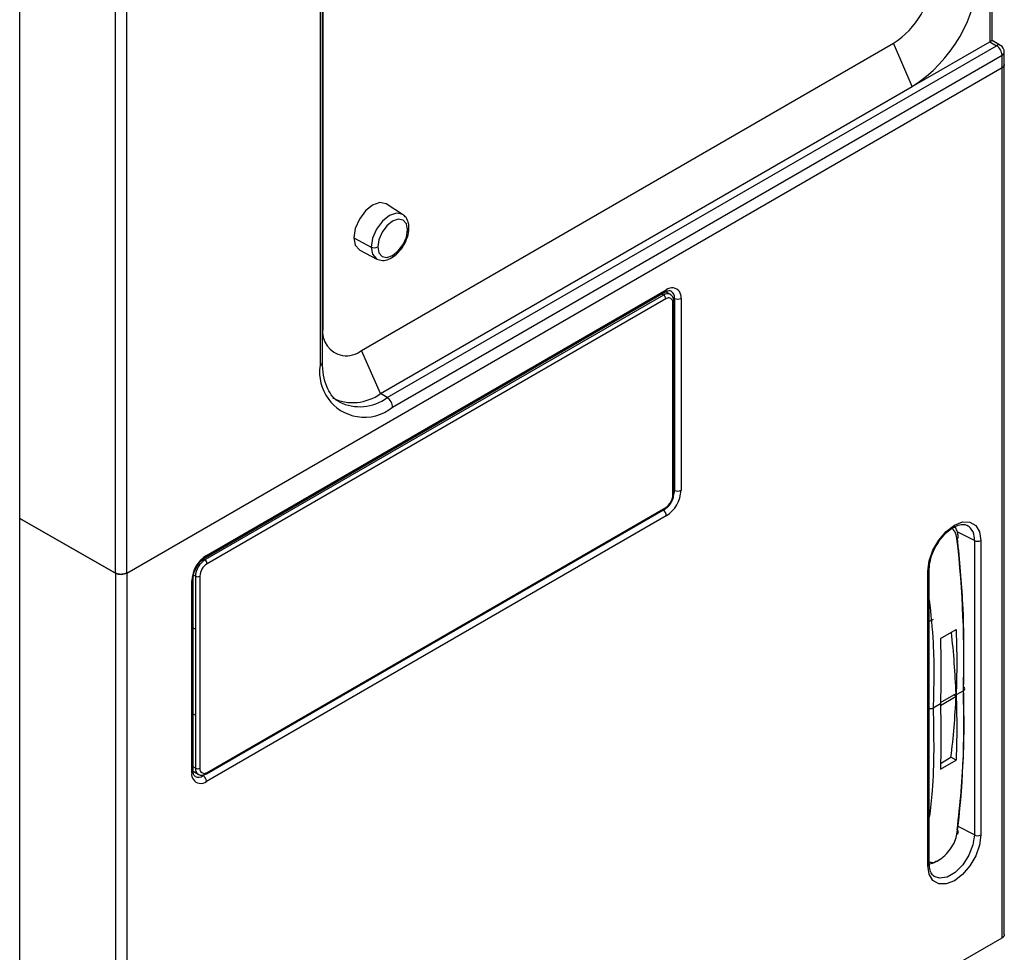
# Model space of a CAD drawing. Header units: inches. Extents: x -287 to -97, y 229 to 474.
# Tile 5 of 17: x -148 to -98, y 297 to 345. Entities that reach past the tile are written whole.
import ezdxf

# ---------------------------------------------------------------- set-up
doc = ezdxf.new("R2010")
doc.units = ezdxf.units.IN
doc.header["$MEASUREMENT"] = 0

# ---------------------------------------------------------------- blocks, each defined once
blk = doc.blocks.new('block 4')
at = {"color": 7, "lineweight": 25}
blk.add_lwpolyline([(-147.872, 269.112), (-147.872, 376.232)], dxfattribs=at)
blk = doc.blocks.new('block 11')
at = {"color": 7, "lineweight": 25}
blk.add_lwpolyline([(-132.416, 327.141), (-132.416, 382.47)], dxfattribs=at)
blk = doc.blocks.new('block 29')
at = {"color": 7, "lineweight": 25}
blk.add_lwpolyline([(-98.226, 343.564), (-98.226, 403.122)], dxfattribs=at)
blk = doc.blocks.new('block 49')
at = {"color": 7, "lineweight": 25}
blk.add_open_spline([(-128.001, 333.996), (-128.005, 334.068), (-128.009, 334.14), (-128.021, 334.21), (-128.04, 334.324), (-128.08, 334.431), (-128.146, 334.514), (-128.196, 334.577), (-128.261, 334.626), (-128.326, 334.674)], degree=3, knots=[0, 0, 0, 0, 1, 1, 1, 2, 2, 2, 3, 3, 3, 3], dxfattribs=at)
blk = doc.blocks.new('block 51')
at = {"color": 7, "lineweight": 25}
blk.add_lwpolyline([(-128.322, 334.684), (-129.155, 335.213)], dxfattribs=at)
blk = doc.blocks.new('block 54')
at = {"color": 7, "lineweight": 25}
blk.add_open_spline([(-131.554, 325.116), (-131.574, 325.124), (-131.593, 325.133), (-131.612, 325.142), (-131.752, 325.212), (-131.862, 325.336), (-131.962, 325.478), (-132.05, 325.603), (-132.131, 325.741), (-132.198, 325.899), (-132.27, 326.068), (-132.327, 326.259), (-132.361, 326.472), (-132.394, 326.681), (-132.405, 326.911), (-132.416, 327.141)], degree=3, knots=[0, 0, 0, 0, 1, 1, 1, 2, 2, 2, 3, 3, 3, 4, 4, 4, 5, 5, 5, 5], dxfattribs=at)
blk = doc.blocks.new('block 56')
at = {"color": 7, "lineweight": 25}
blk.add_open_spline([(-129.639, 332.403), (-129.543, 332.369), (-129.448, 332.336), (-129.348, 332.331), (-129.248, 332.327), (-129.143, 332.351), (-129.041, 332.392), (-128.928, 332.436), (-128.817, 332.501), (-128.713, 332.584), (-128.601, 332.672), (-128.496, 332.782), (-128.403, 332.904), (-128.309, 333.027), (-128.229, 333.163), (-128.164, 333.304), (-128.098, 333.447), (-128.049, 333.595), (-128.025, 333.737), (-128.011, 333.825), (-128.006, 333.91), (-128.001, 333.996)], degree=3, knots=[0, 0, 0, 0, 1, 1, 1, 2, 2, 2, 3, 3, 3, 4, 4, 4, 5, 5, 5, 6, 6, 6, 7, 7, 7, 7], dxfattribs=at)
blk = doc.blocks.new('block 57')
at = {"color": 7, "lineweight": 25}
blk.add_lwpolyline([(-130.515, 332.858), (-129.639, 332.402)], dxfattribs=at)
blk = doc.blocks.new('block 97')
at = {"color": 7, "lineweight": 25}
blk.add_open_spline([(-97.604, 342.966), (-97.604, 343.107), (-97.677, 343.237), (-97.798, 343.309)], degree=3, dxfattribs=at)
blk = doc.blocks.new('block 98')
at = {"color": 7, "lineweight": 25}
blk.add_lwpolyline([(-97.604, 342.337), (-97.604, 342.966)], dxfattribs=at)
blk = doc.blocks.new('block 99')
at = {"color": 7, "lineweight": 25}
blk.add_lwpolyline([(-97.798, 343.309), (-98.226, 343.565)], dxfattribs=at)
blk = doc.blocks.new('block 115')
at = {"color": 7, "lineweight": 25}
blk.add_open_spline([(-139.019, 316.073), (-139.016, 316.12), (-139.014, 316.168), (-139.006, 316.219), (-138.994, 316.301), (-138.969, 316.391), (-138.933, 316.481), (-138.897, 316.575), (-138.849, 316.668), (-138.794, 316.755), (-138.737, 316.844), (-138.673, 316.925), (-138.604, 316.995), (-138.542, 317.058), (-138.477, 317.112), (-138.416, 317.15), (-138.406, 317.156), (-138.396, 317.162), (-138.387, 317.168)], degree=3, knots=[0, 0, 0, 0, 1, 1, 1, 2, 2, 2, 3, 3, 3, 4, 4, 4, 5, 5, 5, 6, 6, 6, 6], dxfattribs=at)
blk = doc.blocks.new('block 116')
at = {"color": 7, "lineweight": 25}
blk.add_lwpolyline([(-139.019, 306.275), (-139.019, 316.073)], dxfattribs=at)
blk = doc.blocks.new('block 117')
at = {"color": 7, "lineweight": 25}
blk.add_lwpolyline([(-138.387, 317.168), (-114.911, 330.72)], dxfattribs=at)
blk = doc.blocks.new('block 118')
at = {"color": 7, "lineweight": 25}
blk.add_open_spline([(-138.916, 305.999), (-138.922, 306.001), (-138.928, 306.003), (-138.933, 306.005), (-138.959, 306.018), (-138.98, 306.048), (-138.994, 306.104), (-139.006, 306.15), (-139.012, 306.212), (-139.019, 306.275)], degree=3, knots=[0, 0, 0, 0, 1, 1, 1, 2, 2, 2, 3, 3, 3, 3], dxfattribs=at)
blk = doc.blocks.new('block 119')
at = {"color": 7, "lineweight": 25}
blk.add_open_spline([(-114.911, 330.72), (-114.873, 330.739), (-114.836, 330.758), (-114.802, 330.771), (-114.749, 330.79), (-114.706, 330.794), (-114.677, 330.79), (-114.654, 330.787), (-114.64, 330.779), (-114.626, 330.771)], degree=3, knots=[0, 0, 0, 0, 1, 1, 1, 2, 2, 2, 3, 3, 3, 3], dxfattribs=at)
blk = doc.blocks.new('block 120')
at = {"color": 7, "lineweight": 25}
blk.add_lwpolyline([(-97.604, 297.904), (-97.604, 342.354)], dxfattribs=at)
blk = doc.blocks.new('block 121')
at = {"color": 7, "lineweight": 25}
blk.add_open_spline([(-100.994, 317.891), (-100.936, 317.984), (-100.877, 318.077), (-100.813, 318.163), (-100.709, 318.3), (-100.59, 318.417), (-100.47, 318.516), (-100.352, 318.614), (-100.232, 318.695), (-100.119, 318.751), (-100.006, 318.806), (-99.899, 318.837), (-99.803, 318.852), (-99.707, 318.867), (-99.622, 318.866), (-99.56, 318.833), (-99.54, 318.823), (-99.523, 318.809), (-99.505, 318.796)], degree=3, knots=[0, 0, 0, 0, 1, 1, 1, 2, 2, 2, 3, 3, 3, 4, 4, 4, 5, 5, 5, 6, 6, 6, 6], dxfattribs=at)
blk = doc.blocks.new('block 122')
at = {"color": 7, "lineweight": 25}
blk.add_open_spline([(-101.434, 316.573), (-101.432, 316.644), (-101.429, 316.716), (-101.421, 316.79), (-101.404, 316.935), (-101.365, 317.092), (-101.313, 317.252), (-101.26, 317.413), (-101.194, 317.577), (-101.104, 317.726), (-101.07, 317.782), (-101.032, 317.836), (-100.994, 317.891)], degree=3, knots=[0, 0, 0, 0, 1, 1, 1, 2, 2, 2, 3, 3, 3, 4, 4, 4, 4], dxfattribs=at)
blk = doc.blocks.new('block 123')
at = {"color": 7, "lineweight": 25}
blk.add_lwpolyline([(-101.434, 301.548), (-101.434, 316.573)], dxfattribs=at)
blk = doc.blocks.new('block 124')
at = {"color": 7, "lineweight": 25}
blk.add_open_spline([(-99.951, 318.225), (-99.964, 318.305), (-99.976, 318.386), (-99.997, 318.463), (-100.019, 318.549), (-100.052, 318.631), (-100.098, 318.696), (-100.11, 318.712), (-100.122, 318.726), (-100.134, 318.741)], degree=3, knots=[0, 0, 0, 0, 1, 1, 1, 2, 2, 2, 3, 3, 3, 3], dxfattribs=at)
blk = doc.blocks.new('block 125')
at = {"color": 7, "lineweight": 25}
blk.add_open_spline([(-101.191, 300.92), (-101.218, 300.936), (-101.246, 300.953), (-101.27, 300.976), (-101.323, 301.025), (-101.364, 301.106), (-101.39, 301.208), (-101.415, 301.308), (-101.425, 301.428), (-101.434, 301.548)], degree=3, knots=[0, 0, 0, 0, 1, 1, 1, 2, 2, 2, 3, 3, 3, 3], dxfattribs=at)
blk = doc.blocks.new('block 126')
at = {"color": 7, "lineweight": 25}
blk.add_open_spline([(-138.761, 306.111), (-138.75, 306.102), (-138.738, 306.093), (-138.726, 306.086), (-138.682, 306.059), (-138.627, 306.055), (-138.573, 306.058), (-138.518, 306.061), (-138.466, 306.072), (-138.414, 306.093), (-138.39, 306.104), (-138.366, 306.117), (-138.342, 306.129)], degree=3, knots=[0, 0, 0, 0, 1, 1, 1, 2, 2, 2, 3, 3, 3, 4, 4, 4, 4], dxfattribs=at)
blk = doc.blocks.new('block 127')
at = {"color": 7, "lineweight": 25}
blk.add_lwpolyline([(-139.016, 306.258), (-138.766, 306.106)], dxfattribs=at)
blk = doc.blocks.new('block 128')
at = {"color": 7, "lineweight": 25}
blk.add_lwpolyline([(-138.342, 306.129), (-114.922, 319.649)], dxfattribs=at)
blk = doc.blocks.new('block 129')
at = {"color": 7, "lineweight": 25}
blk.add_open_spline([(-114.475, 330.223), (-114.479, 330.276), (-114.483, 330.329), (-114.496, 330.379), (-114.51, 330.435), (-114.537, 330.489), (-114.576, 330.528), (-114.601, 330.553), (-114.632, 330.572), (-114.663, 330.592)], degree=3, knots=[0, 0, 0, 0, 1, 1, 1, 2, 2, 2, 3, 3, 3, 3], dxfattribs=at)
blk = doc.blocks.new('block 130')
at = {"color": 7, "lineweight": 25}
blk.add_lwpolyline([(-114.667, 330.602), (-114.895, 330.727)], dxfattribs=at)
blk = doc.blocks.new('block 131')
at = {"color": 7, "lineweight": 25}
blk.add_lwpolyline([(-114.475, 320.424), (-114.475, 330.223)], dxfattribs=at)
blk = doc.blocks.new('block 132')
at = {"color": 7, "lineweight": 25}
blk.add_open_spline([(-114.606, 319.988), (-114.573, 320.049), (-114.54, 320.109), (-114.518, 320.171), (-114.489, 320.255), (-114.482, 320.339), (-114.475, 320.424)], degree=3, knots=[0, 0, 0, 0, 1, 1, 1, 2, 2, 2, 2], dxfattribs=at)
blk = doc.blocks.new('block 133')
at = {"color": 7, "lineweight": 25}
blk.add_open_spline([(-114.922, 319.649), (-114.878, 319.679), (-114.834, 319.71), (-114.791, 319.746), (-114.729, 319.799), (-114.669, 319.864), (-114.629, 319.94), (-114.621, 319.955), (-114.614, 319.972), (-114.606, 319.988)], degree=3, knots=[0, 0, 0, 0, 1, 1, 1, 2, 2, 2, 3, 3, 3, 3], dxfattribs=at)
blk = doc.blocks.new('block 278')
at = {"color": 7, "lineweight": 25}
blk.add_open_spline([(-142.41, 316.377), (-142.423, 316.37), (-142.436, 316.363), (-142.45, 316.356), (-142.464, 316.35), (-142.478, 316.345), (-142.493, 316.339), (-142.508, 316.334), (-142.523, 316.33), (-142.539, 316.326), (-142.555, 316.322), (-142.571, 316.319), (-142.587, 316.317), (-142.604, 316.314), (-142.621, 316.312), (-142.639, 316.311), (-142.657, 316.309), (-142.674, 316.309), (-142.693, 316.309), (-142.745, 316.308), (-142.799, 316.313), (-142.846, 316.324), (-142.893, 316.336), (-142.934, 316.355), (-142.975, 316.374)], degree=3, knots=[0, 0, 0, 0, 1, 1, 1, 2, 2, 2, 3, 3, 3, 4, 4, 4, 5, 5, 5, 6, 6, 6, 7, 7, 7, 8, 8, 8, 8], dxfattribs=at)
blk = doc.blocks.new('block 279')
at = {"color": 7, "lineweight": 25}
blk.add_lwpolyline([(-142.975, 316.374), (-142.975, 376.801)], dxfattribs=at)
blk = doc.blocks.new('block 280')
at = {"color": 7, "lineweight": 25}
blk.add_lwpolyline([(-142.41, 316.377), (-142.41, 376.801)], dxfattribs=at)
blk = doc.blocks.new('block 285')
at = {"color": 7, "lineweight": 25}
blk.add_lwpolyline([(-147.872, 319.152), (-142.975, 316.374)], dxfattribs=at)
blk = doc.blocks.new('block 297')
at = {"color": 7, "lineweight": 25}
blk.add_lwpolyline([(-97.721, 342.175), (-97.721, 342.802)], dxfattribs=at)
blk = doc.blocks.new('block 298')
at = {"color": 7, "lineweight": 25}
blk.add_lwpolyline([(-142.41, 316.377), (-97.721, 342.175)], dxfattribs=at)
blk = doc.blocks.new('block 300')
at = {"color": 7, "lineweight": 25}
blk.add_lwpolyline([(-132.533, 382.307), (-132.533, 326.978)], dxfattribs=at)
blk = doc.blocks.new('block 301')
at = {"color": 7, "lineweight": 25}
blk.add_open_spline([(-132.533, 326.978), (-132.735, 325.732), (-131.889, 324.559), (-130.644, 324.357), (-129.998, 324.252), (-129.34, 324.428), (-128.833, 324.841)], degree=3, knots=[0, 0, 0, 0, 1, 1, 1, 2, 2, 2, 2], dxfattribs=at)
blk = doc.blocks.new('block 302')
at = {"color": 7, "lineweight": 25}
blk.add_lwpolyline([(-128.833, 324.841), (-97.721, 342.802)], dxfattribs=at)
blk = doc.blocks.new('block 329')
at = {"color": 7, "lineweight": 25}
blk.add_lwpolyline([(-98.343, 402.959), (-98.343, 343.495)], dxfattribs=at)
blk = doc.blocks.new('block 330')
at = {"color": 7, "lineweight": 25}
blk.add_lwpolyline([(-102.303, 341.209), (-98.343, 343.495)], dxfattribs=at)
blk = doc.blocks.new('block 331')
at = {"color": 7, "lineweight": 25}
blk.add_open_spline([(-102.303, 341.209), (-100.273, 342.507), (-99.001, 344.711), (-98.892, 347.117)], degree=3, dxfattribs=at)
blk = doc.blocks.new('block 437')
at = {"color": 7, "lineweight": 25}
blk.add_lwpolyline([(-132.397, 377.551), (-132.397, 328.885)], dxfattribs=at)
blk = doc.blocks.new('block 455')
at = {"color": 7, "lineweight": 25}
blk.add_lwpolyline([(-129.155, 335.213), (-129.172, 335.223), (-129.484, 335.284), (-129.852, 335.156), (-130.22, 334.859), (-130.532, 334.438), (-130.74, 333.958), (-130.813, 333.49)], dxfattribs=at)
blk = doc.blocks.new('block 456')
at = {"color": 7, "lineweight": 25}
blk.add_lwpolyline([(-130.813, 333.49), (-130.74, 333.107), (-130.532, 332.868), (-130.515, 332.858)], dxfattribs=at)
blk = doc.blocks.new('block 473')
at = {"color": 7, "lineweight": 25}
blk.add_open_spline([(-103.264, 343.417), (-102.086, 344.17), (-101.348, 345.449), (-101.284, 346.846)], degree=3, dxfattribs=at)
blk = doc.blocks.new('block 474')
at = {"color": 7, "lineweight": 25}
blk.add_lwpolyline([(-130.417, 327.742), (-103.264, 343.417)], dxfattribs=at)
blk = doc.blocks.new('block 475')
at = {"color": 7, "lineweight": 25}
blk.add_open_spline([(-132.397, 328.885), (-132.505, 328.219), (-132.053, 327.591), (-131.386, 327.482), (-131.041, 327.426), (-130.688, 327.521), (-130.417, 327.742)], degree=3, knots=[0, 0, 0, 0, 1, 1, 1, 2, 2, 2, 2], dxfattribs=at)
blk = doc.blocks.new('block 759')
at = {"color": 7, "lineweight": 25}
blk.add_open_spline([(-98.343, 343.495), (-98.326, 343.505), (-98.309, 343.515), (-98.294, 343.523), (-98.279, 343.532), (-98.267, 343.539), (-98.257, 343.545), (-98.247, 343.551), (-98.241, 343.555), (-98.234, 343.559), (-98.228, 343.563), (-98.222, 343.566), (-98.226, 343.564)], degree=3, knots=[0, 0, 0, 0, 1, 1, 1, 2, 2, 2, 3, 3, 3, 4, 4, 4, 4], dxfattribs=at)
blk = doc.blocks.new('block 914')
at = {"color": 7, "lineweight": 25}
blk.add_lwpolyline([(-128.071, 333.898), (-128.129, 334.201), (-128.294, 334.391), (-128.542, 334.439), (-128.833, 334.338), (-129.125, 334.102), (-129.372, 333.769), (-129.537, 333.388), (-129.596, 333.018)], dxfattribs=at)
blk = doc.blocks.new('block 915')
at = {"color": 7, "lineweight": 25}
blk.add_open_spline([(-129.929, 333.014), (-129.824, 332.962), (-129.7, 332.964), (-129.596, 333.018)], degree=3, dxfattribs=at)
blk = doc.blocks.new('block 920')
at = {"color": 7, "lineweight": 25}
blk.add_lwpolyline([(-130.813, 333.49), (-129.929, 333.014)], dxfattribs=at)
blk = doc.blocks.new('block 929')
at = {"color": 7, "lineweight": 25}
blk.add_open_spline([(-128.833, 324.841), (-128.842, 325.039), (-128.946, 325.22), (-129.111, 325.328)], degree=3, dxfattribs=at)
blk = doc.blocks.new('block 930')
at = {"color": 7, "lineweight": 25}
blk.add_lwpolyline([(-129.596, 333.018), (-129.537, 332.714), (-129.372, 332.524), (-129.125, 332.476), (-128.833, 332.577), (-128.542, 332.813), (-128.294, 333.146), (-128.129, 333.527), (-128.071, 333.898)], dxfattribs=at)
blk = doc.blocks.new('block 937')
at = {"color": 7, "lineweight": 25}
blk.add_open_spline([(-131.897, 325.313), (-131.106, 324.926), (-130.165, 325.012), (-129.456, 325.534)], degree=3, dxfattribs=at)
blk = doc.blocks.new('block 938')
at = {"color": 7, "lineweight": 25}
blk.add_lwpolyline([(-129.111, 325.328), (-129.456, 325.534)], dxfattribs=at)
blk = doc.blocks.new('block 942')
at = {"color": 7, "lineweight": 25}
blk.add_lwpolyline([(-129.456, 325.534), (-130.417, 327.742)], dxfattribs=at)
blk = doc.blocks.new('block 1051')
at = {"color": 7, "lineweight": 25}
blk.add_lwpolyline([(-129.456, 325.534), (-102.303, 341.209)], dxfattribs=at)
blk = doc.blocks.new('block 1052')
at = {"color": 7, "lineweight": 25}
blk.add_lwpolyline([(-102.303, 341.209), (-103.264, 343.417)], dxfattribs=at)
blk = doc.blocks.new('block 1064')
at = {"color": 7, "lineweight": 25}
blk.add_lwpolyline([(-129.111, 325.328), (-97.998, 343.289)], dxfattribs=at)
blk = doc.blocks.new('block 1065')
at = {"color": 7, "lineweight": 25}
blk.add_open_spline([(-97.721, 342.802), (-97.73, 343), (-97.833, 343.181), (-97.998, 343.289)], degree=3, dxfattribs=at)
blk = doc.blocks.new('block 1069')
at = {"color": 7, "lineweight": 25}
blk.add_lwpolyline([(-98.343, 343.495), (-97.998, 343.289)], dxfattribs=at)
blk = doc.blocks.new('block 1208')
at = {"color": 7, "lineweight": 25}
blk.add_open_spline([(-97.604, 342.338), (-97.604, 342.328), (-97.605, 342.317), (-97.607, 342.307), (-97.609, 342.297), (-97.612, 342.287), (-97.616, 342.278), (-97.621, 342.268), (-97.626, 342.259), (-97.633, 342.25), (-97.639, 342.241), (-97.647, 342.232), (-97.655, 342.224), (-97.664, 342.215), (-97.674, 342.207), (-97.685, 342.199), (-97.696, 342.191), (-97.708, 342.183), (-97.721, 342.175)], degree=3, knots=[0, 0, 0, 0, 1, 1, 1, 2, 2, 2, 3, 3, 3, 4, 4, 4, 5, 5, 5, 6, 6, 6, 6], dxfattribs=at)
blk = doc.blocks.new('block 1249')
at = {"color": 7, "lineweight": 25}
blk.add_lwpolyline([(-142.975, 316.374), (-142.975, 271.966)], dxfattribs=at)
blk = doc.blocks.new('block 1250')
at = {"color": 7, "lineweight": 25}
blk.add_open_spline([(-142.975, 316.374), (-142.962, 316.367), (-142.949, 316.36), (-142.935, 316.354), (-142.922, 316.348), (-142.907, 316.342), (-142.892, 316.337), (-142.877, 316.333), (-142.862, 316.328), (-142.846, 316.325), (-142.831, 316.321), (-142.814, 316.318), (-142.798, 316.316), (-142.781, 316.314), (-142.764, 316.312), (-142.746, 316.311), (-142.728, 316.309), (-142.71, 316.309), (-142.692, 316.309), (-142.639, 316.309), (-142.585, 316.315), (-142.538, 316.327), (-142.49, 316.339), (-142.448, 316.359), (-142.407, 316.378)], degree=3, knots=[0, 0, 0, 0, 1, 1, 1, 2, 2, 2, 3, 3, 3, 4, 4, 4, 5, 5, 5, 6, 6, 6, 7, 7, 7, 8, 8, 8, 8], dxfattribs=at)
blk = doc.blocks.new('block 1251')
at = {"color": 7, "lineweight": 25}
blk.add_lwpolyline([(-142.407, 316.378), (-142.407, 271.959)], dxfattribs=at)
blk = doc.blocks.new('block 1252')
at = {"color": 7, "lineweight": 25}
blk.add_lwpolyline([(-142.975, 316.374), (-147.872, 319.151)], dxfattribs=at)
blk = doc.blocks.new('block 1253')
at = {"color": 7, "lineweight": 25}
blk.add_open_spline([(-114.861, 319.295), (-114.413, 319.581), (-114.133, 320.067), (-114.109, 320.597)], degree=3, dxfattribs=at)
blk = doc.blocks.new('block 1254')
at = {"color": 7, "lineweight": 25}
blk.add_lwpolyline([(-114.109, 330.396), (-114.109, 320.597)], dxfattribs=at)
blk = doc.blocks.new('block 1255')
at = {"color": 7, "lineweight": 25}
blk.add_open_spline([(-114.109, 330.396), (-114.068, 330.649), (-114.24, 330.888), (-114.493, 330.929), (-114.624, 330.95), (-114.758, 330.914), (-114.861, 330.83)], degree=3, knots=[0, 0, 0, 0, 1, 1, 1, 2, 2, 2, 2], dxfattribs=at)
blk = doc.blocks.new('block 1256')
at = {"color": 7, "lineweight": 25}
blk.add_lwpolyline([(-138.337, 317.278), (-114.861, 330.83)], dxfattribs=at)
blk = doc.blocks.new('block 1257')
at = {"color": 7, "lineweight": 25}
blk.add_open_spline([(-138.337, 317.278), (-138.784, 316.992), (-139.065, 316.506), (-139.089, 315.975)], degree=3, dxfattribs=at)
blk = doc.blocks.new('block 1258')
at = {"color": 7, "lineweight": 25}
blk.add_lwpolyline([(-139.089, 306.176), (-139.089, 315.975)], dxfattribs=at)
blk = doc.blocks.new('block 1259')
at = {"color": 7, "lineweight": 25}
blk.add_open_spline([(-139.089, 306.176), (-139.13, 305.923), (-138.958, 305.685), (-138.705, 305.644), (-138.574, 305.622), (-138.44, 305.658), (-138.337, 305.742)], degree=3, knots=[0, 0, 0, 0, 1, 1, 1, 2, 2, 2, 2], dxfattribs=at)
blk = doc.blocks.new('block 1260')
at = {"color": 7, "lineweight": 25}
blk.add_lwpolyline([(-114.861, 319.295), (-138.337, 305.742)], dxfattribs=at)
blk = doc.blocks.new('block 1261')
at = {"color": 7, "lineweight": 25}
blk.add_lwpolyline([(-98.801, 318.035), (-98.801, 303.011)], dxfattribs=at)
blk = doc.blocks.new('block 1262')
at = {"color": 7, "lineweight": 25}
blk.add_lwpolyline([(-101.505, 316.475), (-101.439, 316.995), (-101.247, 317.541), (-100.948, 318.059), (-100.571, 318.498), (-100.153, 318.816), (-99.735, 318.981), (-99.359, 318.976), (-99.06, 318.804), (-98.868, 318.479), (-98.801, 318.035)], dxfattribs=at)
blk = doc.blocks.new('block 1263')
at = {"color": 7, "lineweight": 25}
blk.add_lwpolyline([(-101.505, 301.45), (-101.505, 316.475)], dxfattribs=at)
blk = doc.blocks.new('block 1264')
at = {"color": 7, "lineweight": 25}
blk.add_lwpolyline([(-98.801, 303.011), (-98.868, 302.49), (-99.06, 301.944), (-99.359, 301.426), (-99.735, 300.987), (-100.153, 300.67), (-100.571, 300.505), (-100.948, 300.509), (-101.247, 300.682), (-101.439, 301.006), (-101.505, 301.45)], dxfattribs=at)
blk = doc.blocks.new('block 1265')
at = {"color": 7, "lineweight": 25}
blk.add_lwpolyline([(-97.721, 297.756), (-97.721, 342.175)], dxfattribs=at)
blk = doc.blocks.new('block 1266')
at = {"color": 7, "lineweight": 25}
blk.add_lwpolyline([(-142.407, 271.959), (-97.721, 297.756)], dxfattribs=at)
blk = doc.blocks.new('block 1270')
at = {"color": 7, "lineweight": 25}
blk.add_open_spline([(-138.337, 305.742), (-138.342, 305.861), (-138.404, 305.969), (-138.504, 306.034)], degree=3, dxfattribs=at)
blk = doc.blocks.new('block 1271')
at = {"color": 7, "lineweight": 25}
blk.add_lwpolyline([(-115.028, 319.587), (-138.504, 306.034)], dxfattribs=at)
blk = doc.blocks.new('block 1272')
at = {"color": 7, "lineweight": 25}
blk.add_open_spline([(-114.861, 319.295), (-114.866, 319.413), (-114.928, 319.522), (-115.028, 319.587)], degree=3, dxfattribs=at)
blk = doc.blocks.new('block 1273')
at = {"color": 7, "lineweight": 25}
blk.add_open_spline([(-114.445, 330.394), (-114.339, 330.341), (-114.214, 330.341), (-114.109, 330.396)], degree=3, dxfattribs=at)
blk = doc.blocks.new('block 1274')
at = {"color": 7, "lineweight": 25}
blk.add_open_spline([(-114.445, 320.596), (-114.339, 320.542), (-114.214, 320.543), (-114.109, 320.597)], degree=3, dxfattribs=at)
blk = doc.blocks.new('block 1275')
at = {"color": 7, "lineweight": 25}
blk.add_lwpolyline([(-114.445, 330.394), (-114.445, 320.596)], dxfattribs=at)
blk = doc.blocks.new('block 1276')
at = {"color": 7, "lineweight": 25}
blk.add_open_spline([(-97.721, 342.175), (-97.708, 342.183), (-97.696, 342.191), (-97.685, 342.199), (-97.674, 342.207), (-97.664, 342.215), (-97.656, 342.223), (-97.647, 342.232), (-97.64, 342.241), (-97.633, 342.25), (-97.626, 342.259), (-97.621, 342.268), (-97.617, 342.277), (-97.612, 342.287), (-97.609, 342.297), (-97.607, 342.306), (-97.605, 342.317), (-97.604, 342.327), (-97.604, 342.337)], degree=3, knots=[0, 0, 0, 0, 1, 1, 1, 2, 2, 2, 3, 3, 3, 4, 4, 4, 5, 5, 5, 6, 6, 6, 6], dxfattribs=at)
blk = doc.blocks.new('block 1277')
at = {"color": 7, "lineweight": 25}
blk.add_open_spline([(-97.604, 297.921), (-97.604, 297.91), (-97.605, 297.899), (-97.607, 297.889), (-97.609, 297.879), (-97.612, 297.869), (-97.616, 297.859), (-97.621, 297.85), (-97.626, 297.84), (-97.632, 297.831), (-97.639, 297.822), (-97.647, 297.813), (-97.655, 297.804), (-97.664, 297.795), (-97.674, 297.787), (-97.685, 297.779), (-97.696, 297.771), (-97.708, 297.763), (-97.721, 297.756)], degree=3, knots=[0, 0, 0, 0, 1, 1, 1, 2, 2, 2, 3, 3, 3, 4, 4, 4, 5, 5, 5, 6, 6, 6, 6], dxfattribs=at)
blk = doc.blocks.new('block 1278')
at = {"color": 7, "lineweight": 25}
blk.add_open_spline([(-99.132, 318.03), (-99.027, 317.98), (-98.905, 317.982), (-98.801, 318.035)], degree=3, dxfattribs=at)
blk = doc.blocks.new('block 1279')
at = {"color": 7, "lineweight": 25}
blk.add_open_spline([(-100.067, 313.493), (-100.061, 313.331), (-100.055, 313.17), (-100.05, 313.008), (-100.045, 312.847), (-100.042, 312.687), (-100.039, 312.526), (-100.036, 312.366), (-100.034, 312.206), (-100.033, 312.047), (-100.032, 311.887), (-100.032, 311.728), (-100.033, 311.569), (-100.034, 311.411), (-100.035, 311.253), (-100.038, 311.095), (-100.04, 310.937), (-100.044, 310.78), (-100.048, 310.623), (-100.053, 310.467), (-100.058, 310.311), (-100.064, 310.155)], degree=3, knots=[0, 0, 0, 0, 1, 1, 1, 2, 2, 2, 3, 3, 3, 4, 4, 4, 5, 5, 5, 6, 6, 6, 7, 7, 7, 7], dxfattribs=at)
blk = doc.blocks.new('block 1280')
at = {"color": 7, "lineweight": 25}
blk.add_lwpolyline([(-100.869, 313.03), (-100.067, 313.493)], dxfattribs=at)
blk = doc.blocks.new('block 1281')
at = {"color": 7, "lineweight": 25}
blk.add_open_spline([(-100.869, 313.03), (-100.864, 312.868), (-100.859, 312.706), (-100.855, 312.544), (-100.851, 312.382), (-100.848, 312.221), (-100.845, 312.061), (-100.843, 311.9), (-100.841, 311.74), (-100.84, 311.58), (-100.839, 311.421), (-100.839, 311.262), (-100.84, 311.103), (-100.841, 310.945), (-100.842, 310.787), (-100.844, 310.63), (-100.847, 310.472), (-100.849, 310.315), (-100.853, 310.159), (-100.857, 310.003), (-100.862, 309.847), (-100.867, 309.691)], degree=3, knots=[0, 0, 0, 0, 1, 1, 1, 2, 2, 2, 3, 3, 3, 4, 4, 4, 5, 5, 5, 6, 6, 6, 7, 7, 7, 7], dxfattribs=at)
blk = doc.blocks.new('block 1282')
at = {"color": 7, "lineweight": 25}
blk.add_lwpolyline([(-100.867, 309.691), (-101.238, 309.477)], dxfattribs=at)
blk = doc.blocks.new('block 1283')
at = {"color": 7, "lineweight": 25}
blk.add_open_spline([(-99.693, 310.369), (-99.61, 312.831), (-99.719, 315.436), (-100.02, 318.136)], degree=3, dxfattribs=at)
blk = doc.blocks.new('block 1284')
at = {"color": 7, "lineweight": 25}
blk.add_lwpolyline([(-99.693, 310.369), (-100.064, 310.155)], dxfattribs=at)
blk = doc.blocks.new('block 1285')
at = {"color": 7, "lineweight": 25}
blk.add_open_spline([(-101.238, 309.477), (-101.258, 309.467), (-101.279, 309.458), (-101.302, 309.451), (-101.326, 309.443), (-101.352, 309.438), (-101.379, 309.437), (-101.397, 309.437), (-101.416, 309.438), (-101.434, 309.439)], degree=3, knots=[0, 0, 0, 0, 1, 1, 1, 2, 2, 2, 3, 3, 3, 3], dxfattribs=at)
blk = doc.blocks.new('block 1286')
at = {"color": 7, "lineweight": 25}
blk.add_open_spline([(-99.679, 310.556), (-99.662, 311.953), (-99.645, 313.349), (-99.719, 314.802), (-99.776, 315.899), (-99.884, 317.028), (-99.993, 318.157)], degree=3, knots=[0, 0, 0, 0, 1, 1, 1, 2, 2, 2, 2], dxfattribs=at)
blk = doc.blocks.new('block 1287')
at = {"color": 7, "lineweight": 25}
blk.add_open_spline([(-99.693, 310.369), (-99.65, 310.393), (-99.625, 310.427), (-99.623, 310.461), (-99.62, 310.495), (-99.641, 310.53), (-99.679, 310.556)], degree=3, knots=[0, 0, 0, 0, 1, 1, 1, 2, 2, 2, 2], dxfattribs=at)
blk = doc.blocks.new('block 1288')
at = {"color": 7, "lineweight": 25}
blk.add_open_spline([(-99.132, 303.006), (-99.027, 302.956), (-98.905, 302.958), (-98.801, 303.011)], degree=3, dxfattribs=at)
blk = doc.blocks.new('block 1289')
at = {"color": 7, "lineweight": 25}
blk.add_lwpolyline([(-99.132, 318.03), (-99.132, 303.006)], dxfattribs=at)
blk = doc.blocks.new('block 1290')
at = {"color": 7, "lineweight": 25}
blk.add_lwpolyline([(-101.242, 314.004), (-101.434, 313.896)], dxfattribs=at)
blk = doc.blocks.new('block 1291')
at = {"color": 7, "lineweight": 25}
blk.add_open_spline([(-100.067, 310.227), (-100.108, 311.256), (-100.186, 312.3), (-100.301, 313.358)], degree=3, dxfattribs=at)
blk = doc.blocks.new('block 1292')
at = {"color": 7, "lineweight": 25}
blk.add_lwpolyline([(-100.869, 309.764), (-100.067, 310.227)], dxfattribs=at)
blk = doc.blocks.new('block 1293')
at = {"color": 7, "lineweight": 25}
blk.add_open_spline([(-100.064, 310.155), (-100.058, 309.993), (-100.053, 309.831), (-100.048, 309.67), (-100.044, 309.509), (-100.04, 309.349), (-100.038, 309.188), (-100.035, 309.028), (-100.034, 308.868), (-100.033, 308.709), (-100.032, 308.55), (-100.032, 308.391), (-100.033, 308.232), (-100.034, 308.074), (-100.036, 307.916), (-100.039, 307.758), (-100.042, 307.601), (-100.045, 307.444), (-100.05, 307.287), (-100.055, 307.131), (-100.061, 306.975), (-100.067, 306.819)], degree=3, knots=[0, 0, 0, 0, 1, 1, 1, 2, 2, 2, 3, 3, 3, 4, 4, 4, 5, 5, 5, 6, 6, 6, 7, 7, 7, 7], dxfattribs=at)
blk = doc.blocks.new('block 1294')
at = {"color": 7, "lineweight": 25}
blk.add_lwpolyline([(-100.067, 306.819), (-100.327, 306.969)], dxfattribs=at)
blk = doc.blocks.new('block 1295')
at = {"color": 7, "lineweight": 25}
blk.add_open_spline([(-100.327, 306.969), (-100.198, 307.983), (-100.112, 309.022), (-100.067, 310.085)], degree=3, dxfattribs=at)
blk = doc.blocks.new('block 1296')
at = {"color": 7, "lineweight": 25}
blk.add_lwpolyline([(-100.067, 310.085), (-100.19, 310.156)], dxfattribs=at)
blk = doc.blocks.new('block 1297')
at = {"color": 7, "lineweight": 25}
blk.add_open_spline([(-101.434, 301.634), (-101.379, 301.618), (-101.323, 301.601), (-101.257, 301.607), (-101.171, 301.614), (-101.066, 301.657), (-100.959, 301.72), (-100.852, 301.782), (-100.744, 301.865), (-100.64, 301.963), (-100.535, 302.062), (-100.435, 302.178), (-100.347, 302.301), (-100.258, 302.426), (-100.18, 302.558), (-100.128, 302.684), (-100.075, 302.811), (-100.048, 302.932), (-100.02, 303.052)], degree=3, knots=[0, 0, 0, 0, 1, 1, 1, 2, 2, 2, 3, 3, 3, 4, 4, 4, 5, 5, 5, 6, 6, 6, 6], dxfattribs=at)
blk = doc.blocks.new('block 1298')
at = {"color": 7, "lineweight": 25}
blk.add_lwpolyline([(-100.869, 306.356), (-100.067, 306.819)], dxfattribs=at)
blk = doc.blocks.new('block 1299')
at = {"color": 7, "lineweight": 25}
blk.add_open_spline([(-100.02, 303.052), (-99.719, 305.338), (-99.61, 307.793), (-99.693, 310.369)], degree=3, dxfattribs=at)
blk = doc.blocks.new('block 1300')
at = {"color": 7, "lineweight": 25}
blk.add_open_spline([(-100.867, 309.691), (-100.862, 309.529), (-100.857, 309.367), (-100.853, 309.205), (-100.849, 309.044), (-100.847, 308.883), (-100.844, 308.723), (-100.842, 308.562), (-100.841, 308.402), (-100.84, 308.243), (-100.839, 308.084), (-100.839, 307.925), (-100.84, 307.766), (-100.841, 307.608), (-100.843, 307.45), (-100.845, 307.293), (-100.848, 307.136), (-100.851, 306.979), (-100.855, 306.823), (-100.859, 306.667), (-100.864, 306.511), (-100.869, 306.356)], degree=3, knots=[0, 0, 0, 0, 1, 1, 1, 2, 2, 2, 3, 3, 3, 4, 4, 4, 5, 5, 5, 6, 6, 6, 7, 7, 7, 7], dxfattribs=at)
blk = doc.blocks.new('block 1301')
at = {"color": 7, "lineweight": 25}
blk.add_lwpolyline([(-100.869, 309.622), (-100.067, 310.085)], dxfattribs=at)
blk = doc.blocks.new('block 1302')
at = {"color": 7, "lineweight": 25}
blk.add_lwpolyline([(-100.869, 306.656), (-100.327, 306.969)], dxfattribs=at)
blk = doc.blocks.new('block 1303')
at = {"color": 7, "lineweight": 25}
blk.add_open_spline([(-100.02, 303.052), (-99.958, 303.083), (-99.932, 303.158), (-99.963, 303.22), (-99.973, 303.239), (-99.986, 303.256), (-100.004, 303.268)], degree=3, knots=[0, 0, 0, 0, 1, 1, 1, 2, 2, 2, 2], dxfattribs=at)
blk = doc.blocks.new('block 1304')
at = {"color": 7, "lineweight": 25}
blk.add_open_spline([(-100.004, 303.268), (-99.865, 304.57), (-99.727, 305.872), (-99.68, 307.243), (-99.646, 308.263), (-99.662, 309.322), (-99.679, 310.38)], degree=3, knots=[0, 0, 0, 0, 1, 1, 1, 2, 2, 2, 2], dxfattribs=at)
blk = doc.blocks.new('block 1305')
at = {"color": 7, "lineweight": 25}
blk.add_lwpolyline([(-101.18, 300.894), (-101.206, 300.912)], dxfattribs=at)
blk = doc.blocks.new('block 1306')
at = {"color": 7, "lineweight": 25}
blk.add_open_spline([(-101.408, 301.535), (-101.312, 301.553), (-101.216, 301.571), (-101.111, 301.647), (-101.098, 301.656), (-101.085, 301.667), (-101.072, 301.677)], degree=3, knots=[0, 0, 0, 0, 1, 1, 1, 2, 2, 2, 2], dxfattribs=at)
blk = doc.blocks.new('block 1307')
at = {"color": 7, "lineweight": 25}
blk.add_open_spline([(-138.309, 316.85), (-138.527, 316.71), (-138.664, 316.473), (-138.676, 316.213)], degree=3, dxfattribs=at)
blk = doc.blocks.new('block 1308')
at = {"color": 7, "lineweight": 25}
blk.add_open_spline([(-138.902, 316.213), (-138.832, 316.177), (-138.747, 316.177), (-138.676, 316.213)], degree=3, dxfattribs=at)
blk = doc.blocks.new('block 1309')
at = {"color": 7, "lineweight": 25}
blk.add_open_spline([(-138.422, 317.046), (-138.708, 316.863), (-138.887, 316.553), (-138.902, 316.213)], degree=3, dxfattribs=at)
blk = doc.blocks.new('block 1310')
at = {"color": 7, "lineweight": 25}
blk.add_open_spline([(-138.309, 316.85), (-138.312, 316.93), (-138.354, 317.003), (-138.422, 317.046)], degree=3, dxfattribs=at)
blk = doc.blocks.new('block 1311')
at = {"color": 7, "lineweight": 25}
blk.add_open_spline([(-138.676, 306.415), (-138.696, 306.291), (-138.612, 306.174), (-138.489, 306.154), (-138.424, 306.144), (-138.359, 306.162), (-138.309, 306.202)], degree=3, knots=[0, 0, 0, 0, 1, 1, 1, 2, 2, 2, 2], dxfattribs=at)
blk = doc.blocks.new('block 1312')
at = {"color": 7, "lineweight": 25}
blk.add_lwpolyline([(-138.676, 316.213), (-138.676, 306.415)], dxfattribs=at)
blk = doc.blocks.new('block 1313')
at = {"color": 7, "lineweight": 25}
blk.add_lwpolyline([(-114.889, 330.37), (-138.309, 316.85)], dxfattribs=at)
blk = doc.blocks.new('block 1314')
at = {"color": 7, "lineweight": 25}
blk.add_open_spline([(-114.522, 330.158), (-114.501, 330.281), (-114.585, 330.398), (-114.709, 330.418), (-114.773, 330.428), (-114.839, 330.411), (-114.889, 330.37)], degree=3, knots=[0, 0, 0, 0, 1, 1, 1, 2, 2, 2, 2], dxfattribs=at)
blk = doc.blocks.new('block 1315')
at = {"color": 7, "lineweight": 25}
blk.add_lwpolyline([(-114.522, 320.359), (-114.522, 330.158)], dxfattribs=at)
blk = doc.blocks.new('block 1316')
at = {"color": 7, "lineweight": 25}
blk.add_open_spline([(-114.889, 319.722), (-114.67, 319.862), (-114.533, 320.1), (-114.522, 320.359)], degree=3, dxfattribs=at)
blk = doc.blocks.new('block 1317')
at = {"color": 7, "lineweight": 25}
blk.add_lwpolyline([(-138.309, 306.202), (-114.889, 319.722)], dxfattribs=at)
blk = doc.blocks.new('block 1318')
at = {"color": 7, "lineweight": 25}
blk.add_open_spline([(-138.902, 306.415), (-138.832, 306.378), (-138.747, 306.378), (-138.676, 306.415)], degree=3, dxfattribs=at)
blk = doc.blocks.new('block 1319')
at = {"color": 7, "lineweight": 25}
blk.add_lwpolyline([(-138.902, 309.126), (-138.902, 306.415)], dxfattribs=at)
blk = doc.blocks.new('block 1320')
at = {"color": 7, "lineweight": 25}
blk.add_lwpolyline([(-138.902, 313.502), (-138.902, 309.126)], dxfattribs=at)
blk = doc.blocks.new('block 1321')
at = {"color": 7, "lineweight": 25}
blk.add_lwpolyline([(-138.902, 316.213), (-138.902, 313.502)], dxfattribs=at)
blk = doc.blocks.new('block 1322')
at = {"color": 7, "lineweight": 25}
blk.add_lwpolyline([(-115.002, 330.566), (-138.422, 317.046)], dxfattribs=at)
blk = doc.blocks.new('block 1323')
at = {"color": 7, "lineweight": 25}
blk.add_open_spline([(-114.889, 330.37), (-114.893, 330.45), (-114.935, 330.523), (-115.002, 330.566)], degree=3, dxfattribs=at)
blk = doc.blocks.new('block 1324')
at = {"color": 7, "lineweight": 25}
blk.add_lwpolyline([(-138.902, 313.502), (-139.019, 313.565)], dxfattribs=at)
blk = doc.blocks.new('block 1325')
at = {"color": 7, "lineweight": 25}
blk.add_lwpolyline([(-138.902, 313.502), (-139.019, 313.556)], dxfattribs=at)
blk = doc.blocks.new('block 1326')
at = {"color": 7, "lineweight": 25}
blk.add_lwpolyline([(-139.019, 309.193), (-138.902, 309.126)], dxfattribs=at)
blk = doc.blocks.new('block 1327')
at = {"color": 7, "lineweight": 25}
blk.add_lwpolyline([(-114.66, 330.598), (-114.662, 330.599), (-114.667, 330.602)], dxfattribs=at)
blk = doc.blocks.new('block 1370')
at = {"color": 253, "lineweight": 25}
blk.add_open_spline([(-132.533, 326.978), (-132.467, 327.007), (-132.422, 327.069), (-132.416, 327.141)], degree=3, dxfattribs=at)
blk = doc.blocks.new('block 1392')
at = {"color": 253, "lineweight": 25}
blk.add_lwpolyline([(-132.416, 328.83), (-132.397, 328.885)], dxfattribs=at)
blk = doc.blocks.new('block 1440')
at = {"color": 253, "lineweight": 25}
blk.add_lwpolyline([(-128.32, 334.682), (-128.338, 334.693), (-128.641, 334.752), (-128.997, 334.628), (-129.354, 334.34), (-129.656, 333.933), (-129.858, 333.467), (-129.929, 333.014)], dxfattribs=at)
blk = doc.blocks.new('block 1441')
at = {"color": 253, "lineweight": 25}
blk.add_open_spline([(-128.071, 333.898), (-128.031, 333.915), (-128.004, 333.952), (-128.001, 333.996)], degree=3, dxfattribs=at)
blk = doc.blocks.new('block 1444')
at = {"color": 253, "lineweight": 25}
blk.add_open_spline([(-131.56, 325.109), (-130.767, 324.719), (-129.823, 324.804), (-129.111, 325.328)], degree=3, dxfattribs=at)
blk = doc.blocks.new('block 1446')
at = {"color": 253, "lineweight": 25}
blk.add_lwpolyline([(-129.929, 333.014), (-129.858, 332.643), (-129.656, 332.411), (-129.639, 332.402)], dxfattribs=at)
blk = doc.blocks.new('block 1466')
at = {"color": 253, "lineweight": 25}
blk.add_open_spline([(-97.721, 342.802), (-97.655, 342.832), (-97.611, 342.894), (-97.604, 342.966)], degree=3, dxfattribs=at)
blk = doc.blocks.new('block 1467')
at = {"color": 253, "lineweight": 25}
blk.add_open_spline([(-97.798, 343.309), (-97.864, 343.34), (-97.941, 343.333), (-97.998, 343.289)], degree=3, dxfattribs=at)
blk = doc.blocks.new('block 1483')
at = {"color": 253, "lineweight": 25}
blk.add_open_spline([(-138.385, 317.169), (-138.351, 317.194), (-138.333, 317.235), (-138.337, 317.278)], degree=3, dxfattribs=at)
blk = doc.blocks.new('block 1484')
at = {"color": 253, "lineweight": 25}
blk.add_open_spline([(-139.089, 315.975), (-139.049, 315.992), (-139.022, 316.029), (-139.019, 316.072)], degree=3, dxfattribs=at)
blk = doc.blocks.new('block 1485')
at = {"color": 253, "lineweight": 25}
blk.add_open_spline([(-139.089, 306.176), (-139.049, 306.193), (-139.022, 306.231), (-139.019, 306.275)], degree=3, dxfattribs=at)
blk = doc.blocks.new('block 1486')
at = {"color": 253, "lineweight": 25}
blk.add_open_spline([(-114.911, 330.72), (-114.875, 330.745), (-114.856, 330.787), (-114.861, 330.83)], degree=3, dxfattribs=at)
blk = doc.blocks.new('block 1487')
at = {"color": 253, "lineweight": 25}
blk.add_open_spline([(-138.917, 305.995), (-138.783, 305.928), (-138.623, 305.944), (-138.504, 306.034)], degree=3, dxfattribs=at)
blk = doc.blocks.new('block 1488')
at = {"color": 253, "lineweight": 25}
blk.add_lwpolyline([(-138.504, 306.034), (-138.551, 306.063)], dxfattribs=at)
blk = doc.blocks.new('block 1489')
at = {"color": 253, "lineweight": 25}
blk.add_lwpolyline([(-115.028, 319.587), (-115.029, 319.587)], dxfattribs=at)
blk = doc.blocks.new('block 1490')
at = {"color": 253, "lineweight": 25}
blk.add_open_spline([(-114.445, 330.394), (-114.428, 330.545), (-114.497, 330.692), (-114.623, 330.776)], degree=3, dxfattribs=at)
blk = doc.blocks.new('block 1491')
at = {"color": 253, "lineweight": 25}
blk.add_lwpolyline([(-114.445, 330.394), (-114.529, 330.441)], dxfattribs=at)
blk = doc.blocks.new('block 1492')
at = {"color": 253, "lineweight": 25}
blk.add_lwpolyline([(-114.445, 320.596), (-114.475, 320.612)], dxfattribs=at)
blk = doc.blocks.new('block 1493')
at = {"color": 253, "lineweight": 25}
blk.add_open_spline([(-114.496, 320.293), (-114.464, 320.391), (-114.447, 320.493), (-114.445, 320.596)], degree=3, dxfattribs=at)
blk = doc.blocks.new('block 1494')
at = {"color": 253, "lineweight": 25}
blk.add_lwpolyline([(-114.99, 319.61), (-115.028, 319.587)], dxfattribs=at)
blk = doc.blocks.new('block 1495')
at = {"color": 253, "lineweight": 25}
blk.add_open_spline([(-99.132, 318.03), (-99.09, 318.338), (-99.232, 318.641), (-99.495, 318.805)], degree=3, dxfattribs=at)
blk = doc.blocks.new('block 1496')
at = {"color": 253, "lineweight": 25}
blk.add_open_spline([(-101.505, 316.475), (-101.465, 316.491), (-101.438, 316.529), (-101.434, 316.573)], degree=3, dxfattribs=at)
blk = doc.blocks.new('block 1497')
at = {"color": 253, "lineweight": 25}
blk.add_lwpolyline([(-99.132, 318.03), (-100.006, 318.485)], dxfattribs=at)
blk = doc.blocks.new('block 1498')
at = {"color": 253, "lineweight": 25}
blk.add_open_spline([(-101.434, 315.011), (-101.357, 314.27), (-101.28, 313.53), (-101.241, 312.806), (-101.178, 311.67), (-101.208, 310.573), (-101.238, 309.477)], degree=3, knots=[0, 0, 0, 0, 1, 1, 1, 2, 2, 2, 2], dxfattribs=at)
blk = doc.blocks.new('block 1499')
at = {"color": 253, "lineweight": 25}
blk.add_open_spline([(-100.02, 318.136), (-100.045, 318.267), (-100.07, 318.399), (-100.128, 318.493), (-100.166, 318.555), (-100.22, 318.602), (-100.273, 318.648)], degree=3, knots=[0, 0, 0, 0, 1, 1, 1, 2, 2, 2, 2], dxfattribs=at)
blk = doc.blocks.new('block 1500')
at = {"color": 253, "lineweight": 25}
blk.add_open_spline([(-101.505, 301.45), (-101.465, 301.467), (-101.438, 301.505), (-101.434, 301.548)], degree=3, dxfattribs=at)
blk = doc.blocks.new('block 1501')
at = {"color": 253, "lineweight": 25}
blk.add_open_spline([(-100.02, 318.136), (-99.981, 318.15), (-99.953, 318.184), (-99.949, 318.225)], degree=3, dxfattribs=at)
blk = doc.blocks.new('block 1502')
at = {"color": 253, "lineweight": 25}
blk.add_lwpolyline([(-99.132, 303.006), (-99.989, 303.451)], dxfattribs=at)
blk = doc.blocks.new('block 1503')
at = {"color": 253, "lineweight": 25}
blk.add_open_spline([(-101.238, 309.477), (-101.207, 308.047), (-101.175, 306.618), (-101.287, 305.267), (-101.325, 304.808), (-101.38, 304.358), (-101.434, 303.908)], degree=3, knots=[0, 0, 0, 0, 1, 1, 1, 2, 2, 2, 2], dxfattribs=at)
blk = doc.blocks.new('block 1504')
at = {"color": 253, "lineweight": 25}
blk.add_lwpolyline([(-99.132, 303.006), (-99.203, 302.498), (-99.408, 301.969), (-99.723, 301.482), (-100.109, 301.097), (-100.519, 300.86), (-100.905, 300.8), (-101.18, 300.894)], dxfattribs=at)
blk = doc.blocks.new('block 1505')
at = {"color": 253, "lineweight": 25}
blk.add_lwpolyline([(-138.902, 316.213), (-138.993, 316.267)], dxfattribs=at)
blk = doc.blocks.new('block 1506')
at = {"color": 253, "lineweight": 25}
blk.add_lwpolyline([(-115.002, 330.566), (-115.092, 330.616)], dxfattribs=at)
blk = doc.blocks.new('block 1507')
at = {"color": 253, "lineweight": 25}
blk.add_lwpolyline([(-138.902, 306.415), (-139.019, 306.484)], dxfattribs=at)
blk = doc.blocks.new('block 1508')
at = {"color": 253, "lineweight": 25}
blk.add_open_spline([(-138.342, 306.129), (-138.318, 306.145), (-138.305, 306.174), (-138.309, 306.202)], degree=3, dxfattribs=at)
blk = doc.blocks.new('block 1509')
at = {"color": 253, "lineweight": 25}
blk.add_open_spline([(-138.902, 306.415), (-138.914, 306.294), (-138.862, 306.177), (-138.764, 306.105)], degree=3, dxfattribs=at)
blk = doc.blocks.new('block 1510')
at = {"color": 253, "lineweight": 25}
blk.add_open_spline([(-114.922, 319.649), (-114.898, 319.665), (-114.885, 319.693), (-114.889, 319.722)], degree=3, dxfattribs=at)
blk = doc.blocks.new('block 1511')
at = {"color": 253, "lineweight": 25}
blk.add_open_spline([(-114.667, 330.602), (-114.777, 330.649), (-114.904, 330.636), (-115.002, 330.566)], degree=3, dxfattribs=at)
blk = doc.blocks.new('block 1512')
at = {"color": 253, "lineweight": 25}
blk.add_open_spline([(-114.522, 330.158), (-114.495, 330.169), (-114.477, 330.194), (-114.475, 330.223)], degree=3, dxfattribs=at)
blk = doc.blocks.new('block 1513')
at = {"color": 253, "lineweight": 25}
blk.add_open_spline([(-114.522, 320.359), (-114.495, 320.371), (-114.477, 320.396), (-114.475, 320.424)], degree=3, dxfattribs=at)

msp = doc.modelspace()

# ---------------------------------------------------------------- block references
for name in ['block 329', 'block 29', 'block 300', 'block 11', 'block 437', 'block 279', 'block 280', 'block 4', 'block 331', 'block 473', 'block 474', 'block 1052', 'block 330', 'block 759', 'block 1069', 'block 99', 'block 1467', 'block 1064', 'block 1065', 'block 97', 'block 1466', 'block 98', 'block 302', 'block 297', 'block 1208', 'block 1276', 'block 120', 'block 298', 'block 1265', 'block 1051', 'block 455', 'block 51', 'block 1440', 'block 914', 'block 49', 'block 56', 'block 930', 'block 1441', 'block 456', 'block 920', 'block 57', 'block 915', 'block 1446', 'block 1256', 'block 1486', 'block 119', 'block 1255', 'block 1490', 'block 1322', 'block 117', 'block 1313', 'block 1506', 'block 1511', 'block 1323', 'block 130', 'block 1314', 'block 1327', 'block 129', 'block 1491', 'block 1273', 'block 1275', 'block 1254', 'block 1512', 'block 1315', 'block 131', 'block 475', 'block 1392', 'block 942', 'block 301', 'block 1370', 'block 54', 'block 937', 'block 1444', 'block 938', 'block 929', 'block 1316', 'block 1253', 'block 132', 'block 1513', 'block 1493', 'block 1492', 'block 1274', 'block 1317', 'block 133', 'block 1510', 'block 1271', 'block 128', 'block 1260', 'block 1489', 'block 1494', 'block 1272', 'block 285', 'block 1252', 'block 1262', 'block 121', 'block 124', 'block 1495', 'block 1499', 'block 1501', 'block 1497', 'block 122', 'block 1283', 'block 1286', 'block 1278', 'block 1289', 'block 1261', 'block 1257', 'block 1483', 'block 115', 'block 1309', 'block 1307', 'block 1310', 'block 1250', 'block 278', 'block 1249', 'block 1251', 'block 1505', 'block 1308', 'block 1321', 'block 1312', 'block 1496', 'block 1263', 'block 123', 'block 1484', 'block 1258', 'block 116', 'block 1498', 'block 1290', 'block 1324', 'block 1325', 'block 1320', 'block 1280', 'block 1291', 'block 1279', 'block 1281', 'block 1292', 'block 1284', 'block 1299', 'block 1304', 'block 1287', 'block 1282', 'block 1301', 'block 1300', 'block 1295', 'block 1296', 'block 1293', 'block 1326', 'block 1285', 'block 1503', 'block 1319', 'block 1302', 'block 1298', 'block 1294', 'block 1259', 'block 1485', 'block 1507', 'block 118', 'block 127', 'block 1509', 'block 1318', 'block 1311', 'block 1508', 'block 1487', 'block 126', 'block 1488', 'block 1270', 'block 1303', 'block 1502', 'block 1264', 'block 1297', 'block 1504', 'block 1288', 'block 1306', 'block 1500', 'block 125', 'block 1305', 'block 1266', 'block 1277']:
    msp.add_blockref(name, (0, 0))

doc.saveas('drawing.dxf')
